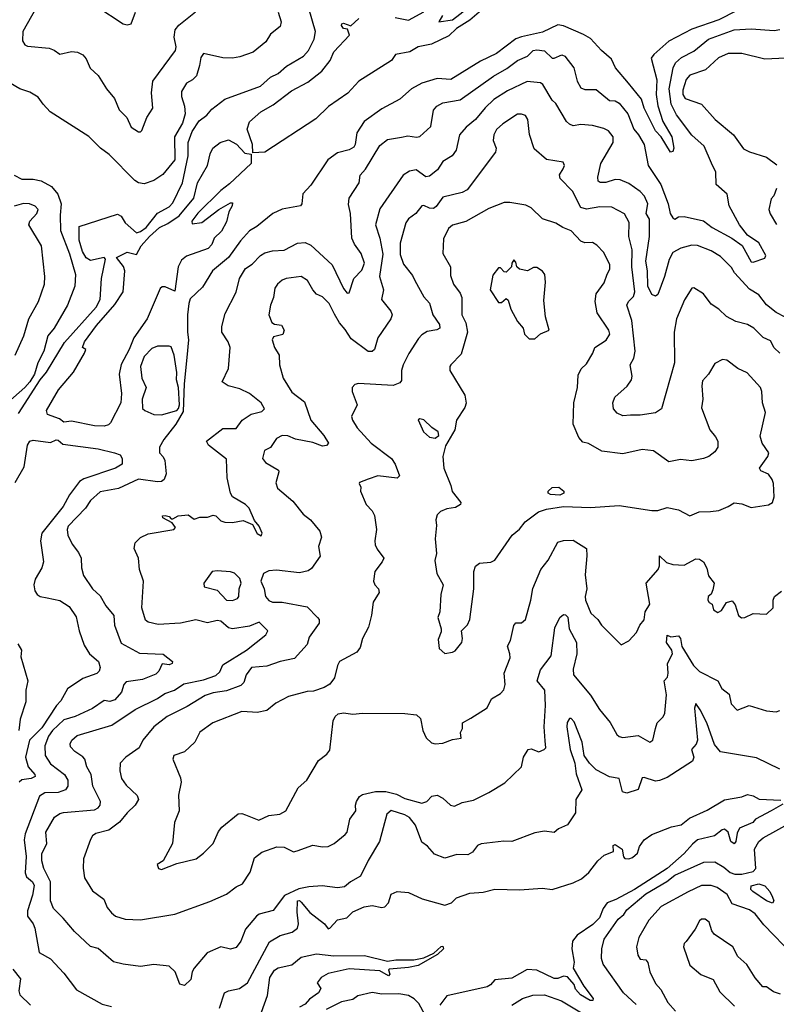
# Model space of a CAD drawing. Extents: x 1552033 to 1694788, y 811965 to 917215.
# Tile 159 of 256: x 1614434 to 1618386, y 859486 to 864626. Entities that reach past the tile are written whole.
import ezdxf

# ---------------------------------------------------------------- set-up
doc = ezdxf.new("R2010")
doc.units = 0

msp = doc.modelspace()

# ---------------------------------------------------------------- linework, layer by layer
at = {"layer": '0CON20XD'}
for points in [[(1616883.4, 864706.6), (1616785, 864622.9), (1616715, 864579.6), (1616675, 864542.5), (1616585, 864498), (1616516, 864485), (1616471.2, 864458.8), (1616397.8, 864445), (1616376.2, 864413.8), (1616205, 864305.4), (1616147.8, 864242.2), (1616046.5, 864173.5), (1615980.7, 864109.3), (1615715, 863934.7), (1615651.3, 863931.3)], [(1616642, 864648), (1616622.5, 864615), (1616695, 864625.6), (1616840.3, 864739.7)], [(1615784.5, 864665), (1615799.4, 864615), (1615795, 864591.2), (1615745, 864550), (1615719.8, 864510.2), (1615654.1, 864455.9), (1615585, 864431.8), (1615545.6, 864425.6), (1615495, 864427.8), (1615395, 864449.2), (1615380.5, 864429.5), (1615373.7, 864386.3), (1615357.3, 864332.7), (1615337.3, 864312.7), (1615306, 864295), (1615278.9, 864251.1), (1615279.2, 864225), (1615296, 864175), (1615298, 864135), (1615285, 864086.5), (1615242.6, 864015), (1615244, 863895), (1615182.8, 863817.2), (1615135, 863787.3), (1615085, 863769.2), (1615055, 863773.5), (1615035, 863786.9), (1614901.9, 863921.9), (1614856.8, 863955), (1614795.7, 864015.7), (1614594, 864145), (1614556.4, 864185), (1614531.8, 864221.8), (1614487.6, 864247.6), (1614435, 864264.6), (1614355, 864312.7)], [(1614429.1, 862570.9), (1614542.1, 862745), (1614575, 862785.2), (1614669.2, 862940.8), (1614834, 863125), (1614854.7, 863165.3), (1614861.5, 863275), (1614881.8, 863375), (1614875, 863385.2), (1614805, 863368.7), (1614782.2, 863382.2), (1614762.2, 863415), (1614744.3, 863475), (1614745, 863546.2), (1614945, 863610), (1614965, 863599.6), (1614985.5, 863565), (1615043.7, 863513.7), (1615065, 863519.6), (1615095, 863540.8), (1615153.7, 863616.3), (1615215, 863649.6), (1615235, 863670.8), (1615285.2, 863774.8), (1615313.8, 863915), (1615314, 863985), (1615335, 864042.3), (1615371.1, 864098.9), (1615411.7, 864128.3), (1615438.3, 864158.3), (1615505, 864210.9), (1615691.3, 864278.7), (1615745, 864326), (1615785, 864345.4), (1615827.1, 864382.9), (1615916.4, 864435), (1615942.9, 864465), (1615973.1, 864525), (1615980, 864565), (1615943.7, 864683.7)], [(1614519.5, 864685), (1614451.1, 864565), (1614448.8, 864515), (1614461.2, 864495), (1614475, 864487.5), (1614587.9, 864477.9), (1614615, 864467.5), (1614645, 864445.7), (1614705, 864459.5), (1614736.7, 864456.7), (1614765, 864443.3), (1614782.4, 864422.4), (1614803, 864373), (1614844, 864335), (1614887.5, 864265), (1614930, 864215), (1614954, 864155), (1614993.8, 864115), (1615016.7, 864065), (1615055, 864040), (1615065, 864040), (1615072.3, 864047.7), (1615099.2, 864115), (1615129.2, 864165), (1615123.5, 864245), (1615129.5, 864305), (1615247.8, 864465), (1615251.8, 864485), (1615240.8, 864535), (1615247.1, 864572.9), (1615265, 864598.1), (1615353.1, 864666.9)], [(1618177.2, 864672.8), (1618085, 864624.8), (1617945, 864577.1), (1617825, 864513.8), (1617746.4, 864445), (1617732.1, 864425), (1617762.1, 864312.1), (1617759, 864235), (1617767, 864177), (1617794, 864094), (1617840.6, 864015), (1617850.4, 863955), (1617845, 863938), (1617833.5, 863935), (1617785.2, 864015.2), (1617755, 864046.5), (1617695.3, 864165), (1617682, 864212), (1617614.5, 864295), (1617546.7, 864375), (1617525, 864420), (1617472.7, 864465), (1617415, 864527.1), (1617378.9, 864548.9), (1617275, 864594), (1617245, 864599.2), (1617165, 864560.6), (1617055, 864537.4), (1617025, 864525.7), (1616925, 864449), (1616840.5, 864409.5), (1616686.7, 864313.3), (1616615, 864318.3), (1616535, 864294.1), (1616480.2, 864265), (1616419.2, 864210.8), (1616325, 864160.4), (1616234.2, 864095), (1616196, 864035), (1616187.1, 863975), (1616179.5, 863960.5), (1616155, 863946.1), (1616095, 863930.9), (1616044.5, 863895), (1615955, 863761.4), (1615913, 863717), (1615907.5, 863665), (1615901.2, 863655), (1615805, 863636.7), (1615756.4, 863613.6), (1615673, 863547), (1615635, 863524.5), (1615587.7, 863472.3), (1615525.4, 863385), (1615441.5, 863315), (1615390, 863230), (1615325, 863168.1), (1615317.1, 863145), (1615311.3, 863085), (1615310.2, 862995), (1615316.1, 862955), (1615306.9, 862863.1), (1615293.5, 862725), (1615288.8, 862581.2), (1615250.6, 862515), (1615186.9, 862435), (1615163.8, 862395), (1615164, 862365), (1615183.8, 862343.8), (1615191.8, 862325), (1615199.2, 862255), (1615189.2, 862225), (1615175, 862215.6), (1615155, 862214), (1615055, 862227.8), (1614951.1, 862178.9), (1614855, 862161.8), (1614803.5, 862115), (1614778.5, 862075), (1614688, 861982), (1614683.3, 861965), (1614686.7, 861935), (1614707.9, 861887.9), (1614741.4, 861845), (1614755.5, 861815), (1614757.5, 861765), (1614767.1, 861725), (1614815, 861654.5), (1614855, 861618.1), (1614885, 861566), (1614925.3, 861515), (1614929.2, 861465), (1614965, 861371.8), (1615059.5, 861319.5), (1615183.9, 861313.9), (1615232.9, 861275), (1615230, 861265), (1615215, 861258.5), (1615177.7, 861262.3), (1615161.6, 861225), (1615145, 861209), (1615075, 861180.5), (1614990.7, 861169.3), (1614978.2, 861155), (1614966.9, 861115), (1614930.5, 861075), (1614905, 861066.8), (1614875, 861072.1), (1614815, 861029.8), (1614725, 860988.9), (1614665, 860971.3), (1614605, 860915.3), (1614584.8, 860885), (1614565.2, 860835), (1614567.4, 860785), (1614595, 860740.7), (1614668.1, 860685), (1614685.3, 860655.3), (1614685.3, 860624.7), (1614674.2, 860605), (1614635, 860591.8), (1614565, 860588.8), (1614538.4, 860571.6), (1614463.9, 860375), (1614458.2, 860345), (1614467.5, 860257.5), (1614462.6, 860172.6), (1614470.2, 860150.2), (1614501.9, 860125), (1614509.6, 860105), (1614501.3, 860055), (1614475, 859973.8), (1614475.3, 859945), (1614505.6, 859905), (1614513.6, 859883.6), (1614536.4, 859756.4), (1614595, 859723.1), (1614665, 859648.8), (1614730.4, 859560.4), (1614865.6, 859485.6), (1614914.5, 859474.5)], [(1614838, 864695), (1614975, 864603.8), (1614995, 864598.8), (1615016.7, 864605), (1615040, 864665)], [(1616395, 864637.8), (1616465, 864623.1), (1616545, 864666.5)], [(1615651.3, 863931.3), (1615651, 863975), (1615621.8, 864055), (1615635, 864092.5), (1615694, 864145), (1615758.2, 864181.8), (1615854.7, 864255.3), (1615939.8, 864300.2), (1616011.9, 864358.1), (1616056.7, 864413.3), (1616075, 864458.9), (1616157.5, 864545), (1616146.2, 864576.2), (1616125, 864580.6), (1616115.8, 864595), (1616117.5, 864605), (1616125, 864607.5), (1616163.6, 864593.6), (1616205, 864632.5)], [(1618403.9, 860713.9), (1618283.1, 860773.1), (1618093.5, 860803.5), (1618062.6, 860842.6), (1618023.7, 860955), (1617987.3, 861022.7), (1617965, 861056), (1617957.9, 861032.1), (1617974, 860865), (1617967, 860843), (1617942.5, 860815), (1617955.3, 860775), (1617947.5, 860755), (1617815, 860670.5), (1617775, 860653.6), (1617755, 860651.2), (1617695, 860670), (1617685, 860667.1), (1617663.5, 860606.5), (1617605, 860587.5), (1617582.5, 860595), (1617564.4, 860665), (1617515, 860674), (1617445, 860709.2), (1617409.4, 860745), (1617381.8, 860785), (1617371.4, 860855), (1617329.5, 860959.5), (1617315, 860978.2), (1617305, 860977.5), (1617292.7, 860957.3), (1617291.7, 860935), (1617309.8, 860815), (1617333.1, 860745), (1617340.6, 860689.4), (1617370.4, 860605), (1617338.3, 860555), (1617336.9, 860485), (1617295, 860422.7), (1617247.9, 860402.1), (1617225, 860381.9), (1617175, 860388.9), (1617125, 860381.5), (1617005, 860335.4), (1616963, 860337), (1616845, 860323.3), (1616825, 860313.8), (1616800, 860280), (1616775, 860265.6), (1616717.9, 860267.9), (1616655, 860248.5), (1616599.9, 860269.9), (1616565, 860310.8), (1616535, 860331.2), (1616501.6, 860421.6), (1616470.1, 860460.1), (1616446, 860475), (1616375, 860496.7), (1616351.4, 860478.6), (1616314, 860336), (1616255, 860235.7), (1616215, 860154.3), (1616162, 860125), (1616130.4, 860099.6), (1616095, 860093.6), (1616014.8, 860104.8), (1615945, 860098.7), (1615891.4, 860088.6), (1615816.9, 860053.1), (1615758.1, 859975), (1615685, 859956.7), (1615670.9, 859945), (1615613, 859877), (1615590, 859815), (1615565, 859782.9), (1615535, 859773.1), (1615484.6, 859785.4), (1615414.2, 859755), (1615345.4, 859675), (1615334.5, 859655), (1615328.6, 859615), (1615295, 859584), (1615270.9, 859590.9), (1615246.5, 859655), (1615215, 859684.5), (1615135, 859693.5), (1615065, 859682.9), (1614975.5, 859695.5), (1614925, 859707.8), (1614845, 859776.2), (1614805, 859786.7), (1614720, 859865), (1614662.2, 859935), (1614611.5, 859985), (1614595.5, 860025), (1614595.8, 860125), (1614561.4, 860195), (1614549.3, 860235), (1614549.5, 860270.5), (1614576.6, 860325), (1614571.3, 860385), (1614616.6, 860463.4), (1614645, 860482), (1614663.4, 860486.6), (1614825, 860501.2), (1614845, 860511.2), (1614854.2, 860525.8), (1614855.8, 860545), (1614816.8, 860625), (1614808.5, 860685), (1614784.8, 860724.8), (1614774.6, 860765), (1614765, 860777.9), (1614722.2, 860805), (1614699.8, 860829.8), (1614698.2, 860845), (1614706.7, 860865), (1614735, 860888.8), (1614915, 860943.3), (1615037.1, 861025), (1615155, 861081.6), (1615192.4, 861107.6), (1615243.1, 861125), (1615291.5, 861158.5), (1615395, 861180), (1615458, 861202), (1615479.3, 861220.7), (1615495, 861257.5), (1615618.7, 861335), (1615720, 861415), (1615730, 861435), (1615685, 861481.4), (1615635, 861460.4), (1615545, 861445.5), (1615525, 861450.9), (1615485.6, 861485), (1615465, 861489.3), (1615415, 861476.9), (1615355, 861492.6), (1615275, 861476.2), (1615157.7, 861467.7), (1615105, 861480), (1615091.6, 861491.6), (1615072.9, 861555), (1615081.8, 861695), (1615059.6, 861755), (1615054.4, 861815), (1615032.2, 861865), (1615038.1, 861895), (1615065, 861923.3), (1615105, 861942.2), (1615240, 861965), (1615247.5, 861975), (1615230, 862000), (1615182.5, 862025), (1615180, 862035), (1615195, 862038), (1615215, 862032.5), (1615225, 862020), (1615235, 862020), (1615262.5, 862035), (1615315, 862041.5), (1615345, 862018), (1615375, 862028.5), (1615415, 862028.2), (1615445, 862039.3), (1615458.5, 862035), (1615485, 862009.5), (1615505, 862002.5), (1615545, 862000.3), (1615602.1, 862012.1), (1615649.7, 861989.7), (1615675, 861944.2), (1615695, 861932), (1615700, 861945), (1615685, 861982.5), (1615661.4, 862011.4), (1615633.3, 862075), (1615613.3, 862095), (1615546.5, 862135), (1615535, 862154.2), (1615518.5, 862235), (1615515, 862331.2), (1615420, 862405), (1615410.8, 862425), (1615495, 862491.9), (1615565, 862492.2), (1615595.6, 862535), (1615643.8, 862566.2), (1615699.3, 862580.7), (1615712.5, 862595), (1615695.7, 862625), (1615634.2, 862675), (1615585, 862698.5), (1615523.3, 862715), (1615491.2, 862735), (1615525.6, 862805.6), (1615534.3, 862915), (1615523.1, 862945), (1615490.6, 862995), (1615489.4, 863025), (1615508.1, 863091.9), (1615565.7, 863204.3), (1615582, 863275), (1615613.2, 863326.8), (1615649.4, 863350.6), (1615692.2, 863395), (1615715, 863409.6), (1615755, 863419.6), (1615815, 863423.2), (1615885, 863458.8), (1615925, 863463.1), (1615955, 863448.2), (1616067.1, 863347.1), (1616125, 863221.9), (1616145, 863197.5), (1616155, 863200), (1616178.8, 863275), (1616222.1, 863317.9), (1616234.8, 863355), (1616217, 863405), (1616182.5, 863455), (1616169.8, 863485), (1616162.9, 863615), (1616151.4, 863661.4), (1616155.9, 863695), (1616208.1, 863775), (1616212.9, 863815), (1616239.6, 863845), (1616315, 863968.6), (1616355, 864000.5), (1616427.6, 864012.4), (1616460.9, 864019.1), (1616507.1, 864012.9), (1616523.8, 864016.2), (1616581.4, 864068.6), (1616595.5, 864154.5), (1616612.5, 864175), (1616645, 864191.5), (1616735, 864208.2), (1616908, 864332), (1616977.9, 864372.1), (1617035, 864413.8), (1617085.6, 864435), (1617115.2, 864464.8), (1617135, 864469.5), (1617175, 864463.1), (1617215, 864425.6), (1617225, 864424.4), (1617265, 864441.9), (1617280.8, 864435), (1617328.7, 864375), (1617346.5, 864305), (1617365, 864271.1), (1617385, 864261.5), (1617445, 864261.6), (1617515, 864203.5), (1617545, 864201.9), (1617565, 864190.4), (1617610.3, 864135), (1617642.1, 864055), (1617665.9, 864025), (1617695.3, 863975), (1617715.9, 863865), (1617782.5, 863765), (1617821.3, 863665), (1617830.7, 863615), (1617845, 863592.5), (1617855, 863584.3), (1617875, 863596.7), (1617905, 863599.1), (1618005, 863575.3), (1618051.1, 863541.1), (1618153.8, 863485), (1618206.7, 863446.7), (1618255, 863361.8), (1618265, 863360), (1618325, 863381.4), (1618330.6, 863395), (1618295, 863460.7), (1618235, 863500.9), (1618193.6, 863555), (1618140, 863655), (1618128.6, 863715), (1618071.1, 863765), (1618069.2, 863829.2), (1618047.2, 863877.2), (1618008.2, 863965), (1617945, 864023.5), (1617865, 864128.8), (1617836.4, 864185), (1617826.3, 864265), (1617846.3, 864375), (1617859.3, 864400.7), (1617891.2, 864428.8), (1617955, 864461.1), (1618030.9, 864525), (1618165, 864572.4), (1618255, 864578.1), (1618375, 864569.6), (1618404.3, 864575.7)], [(1618435, 864424.6), (1618325, 864420.4), (1618205, 864448.9), (1618135, 864448.9), (1618083.8, 864426.2), (1618015.6, 864364.4), (1617933.8, 864336.2), (1617915, 864314.5), (1617898.2, 864258.2)], [(1618432.3, 863072.3), (1618385, 863097.6), (1618335, 863136.9), (1618295, 863190.3), (1618245, 863220), (1618167.5, 863305), (1618152.4, 863332.4), (1618095, 863390.5), (1618045, 863420), (1617975, 863447.7), (1617945, 863448.1), (1617886.9, 863433.1), (1617845, 863410), (1617825.9, 863374.1), (1617802.1, 863285), (1617767.9, 863192.1), (1617755, 863182.5), (1617735, 863190.6), (1617714.8, 863235), (1617713.4, 863315), (1617704.8, 863365), (1617723.4, 863495), (1617724.1, 863584.1), (1617706.2, 863615), (1617714.2, 863665), (1617696.8, 863705), (1617675, 863729.6), (1617615, 863770.5), (1617570.7, 863790.7), (1617545, 863792.4), (1617495, 863776.3), (1617466.7, 863776.7), (1617455, 863782.9), (1617454.1, 863804.1), (1617469.2, 863875), (1617533.3, 863985), (1617534.5, 864015), (1617509.4, 864045), (1617485, 864057.9), (1617425, 864072.9), (1617365, 864078.5), (1617325, 864072.1), (1617305, 864080.9), (1617290, 864095), (1617235, 864189.2), (1617215, 864205.7), (1617167.1, 864287.1), (1617155, 864296.2), (1617085, 864302.7), (1616981.1, 864255), (1616910.3, 864209.7), (1616865, 864166.2), (1616815, 864104.5), (1616765.6, 864065), (1616730.8, 864025), (1616714.4, 863945.6), (1616693.1, 863915), (1616644.4, 863885), (1616617.1, 863842.9), (1616575, 863809.1), (1616555, 863805.5), (1616505, 863842.9), (1616470, 863835), (1616437.5, 863815), (1616315, 863638.8), (1616292.9, 863555), (1616314.6, 863485), (1616331.5, 863401.5), (1616313.9, 863285), (1616335.2, 863215), (1616324.8, 863165), (1616372.2, 863105), (1616380, 863085), (1616372.3, 863065), (1616304.4, 862965), (1616287.8, 862905), (1616275, 862894.3), (1616255, 862893.1), (1616165, 862959.1), (1616135, 863008.5), (1616104, 863044), (1616079.1, 863089.1), (1616051.2, 863145), (1616015, 863178.8), (1615985, 863193.8), (1615965, 863215.8), (1615936.9, 863265), (1615905, 863285.8), (1615825.6, 863274.4), (1615805, 863265.6), (1615780, 863245), (1615766.9, 863225), (1615760, 863175), (1615744.5, 863135), (1615735.7, 863085), (1615750.8, 863045), (1615765, 863036.9), (1615801.2, 863031.2), (1615815.2, 863005.2), (1615808.1, 862981.9), (1615759.1, 862970.9), (1615752.5, 862955), (1615765, 862913.8), (1615789.5, 862875), (1615791.8, 862825), (1615810, 862755), (1615855, 862682.2), (1615921.7, 862631.7), (1615955, 862535.7), (1616023.1, 862455), (1616047.1, 862415), (1616037.1, 862402.9), (1616015, 862398.8), (1615965, 862419.5), (1615875, 862436.2), (1615835, 862454), (1615804.5, 862454.5), (1615775, 862440), (1615745, 862392.9), (1615713.3, 862376.7), (1615702.5, 862335), (1615717.7, 862315), (1615785.6, 862275), (1615788.6, 862265), (1615772.2, 862207.8), (1615780.6, 862180.6), (1615861.7, 862111.7), (1615914.4, 862045), (1615952.5, 862015), (1616001.1, 861955), (1616010.9, 861925), (1615995.7, 861875), (1616003.3, 861825), (1615959.1, 861760.9), (1615941.2, 861748.8), (1615895, 861738.5), (1615775, 861751.9), (1615735, 861748.9), (1615708.6, 861735), (1615693.6, 861695), (1615710.9, 861655), (1615718.9, 861615), (1615735, 861593.1), (1615755, 861584.7), (1615805, 861584.3), (1615935, 861561.1), (1615990.6, 861505), (1615997.8, 861495), (1615998.9, 861475), (1615946.8, 861403.2), (1615935, 861364.4), (1615869.8, 861290.2), (1615795, 861275.8), (1615725, 861250.2), (1615645.4, 861244.6), (1615617.1, 861205), (1615605.5, 861165), (1615590.1, 861149.9), (1615515, 861122.4), (1615445, 861111.8), (1615402.9, 861097.1), (1615309, 861041), (1615205, 860988.8), (1615135, 860933.6), (1615077.1, 860865), (1615058.6, 860825), (1614988.9, 860775), (1614958.6, 860745), (1614956.7, 860705), (1614966.9, 860665), (1614990.5, 860630.5), (1615047.8, 860575), (1615054.5, 860555), (1615037.8, 860525), (1614995, 860485.6), (1614955, 860435.7), (1614900.8, 860395), (1614832.3, 860377.7), (1614815.5, 860365), (1614804.2, 860345.8), (1614768.3, 860245), (1614765.8, 860195.8), (1614772.9, 860145), (1614815, 860078.6), (1614873.6, 860033.6), (1614890.7, 859990.7), (1614913.5, 859963.5), (1614935, 859946.2), (1614985, 859929.4), (1615065, 859925.9), (1615243.9, 859956.1), (1615427.4, 860022.6), (1615515, 860060.3), (1615565, 860098.6), (1615598.8, 860115), (1615637.5, 860175), (1615660.6, 860249.4), (1615699.9, 860280.1), (1615777, 860307), (1615815.9, 860305.9), (1615865, 860282.2), (1615883.9, 860286.1), (1615965, 860316.6), (1616015, 860307.5), (1616045, 860308.6), (1616076, 860325), (1616135, 860371.4), (1616145.5, 860385), (1616158.1, 860451.9), (1616190, 860495), (1616187.5, 860525), (1616193.1, 860545), (1616209.7, 860570.3), (1616225, 860581.5), (1616292.7, 860597.3), (1616346.2, 860596.2), (1616401.9, 860581.9), (1616445, 860560), (1616535, 860536), (1616561.2, 860545), (1616587.5, 860572.5), (1616615, 860576.9), (1616645, 860561.4), (1616685, 860524.4), (1616705, 860519.5), (1616745, 860540), (1616805, 860551.4), (1616885, 860591.1), (1616968.1, 860641.9), (1617054.2, 860725), (1617066, 860775), (1617090, 860815), (1617105, 860820), (1617145, 860804.3), (1617173.8, 860815), (1617181.4, 860825), (1617178.2, 860861.8), (1617173.6, 860933.6), (1617181.1, 861045), (1617176.1, 861125), (1617136.2, 861175), (1617155, 861232.5), (1617209.6, 861305), (1617228.9, 861451.1), (1617255.4, 861505), (1617275, 861520.3), (1617285, 861519.7), (1617296.5, 861506.5), (1617304.2, 861445), (1617341.8, 861375), (1617343.7, 861315), (1617324.8, 861235.2), (1617327.3, 861205), (1617415, 861099.4), (1617462.2, 861025), (1617517.6, 860957.6), (1617552.2, 860895), (1617565, 860883.6), (1617585, 860878.5), (1617665, 860888.9), (1617725, 860854.3), (1617740.8, 860865), (1617755.5, 860925), (1617764.4, 860955), (1617795, 860986), (1617804.4, 861005), (1617812.1, 861102.1), (1617800, 861175), (1617817.1, 861192.9), (1617821.1, 861215), (1617816.9, 861265), (1617843.3, 861315), (1617840, 861335), (1617812.2, 861375), (1617815, 861412.5), (1617835, 861403.3), (1617875, 861408.8), (1617885.6, 861395), (1617893.1, 861353.1), (1617953.6, 861253.6), (1617985, 861223.3), (1618080, 861175), (1618102, 861135), (1618139.4, 861105), (1618149.2, 861055), (1618181.7, 861021.7), (1618243.6, 861046.4), (1618335, 861017.7), (1618385, 861011.8), (1618405, 861018.6)], [(1617898.2, 864258.2), (1617898.1, 864235), (1617909.2, 864215), (1617995, 864184.5), (1618066.7, 864105), (1618161.5, 864025), (1618215, 863952.2), (1618245, 863936.5), (1618335, 863907.5), (1618388.7, 863868.7)], [(1618405, 862885.8), (1618375, 862912.9), (1618355, 862948.8), (1618317.2, 862967.2), (1618269.2, 863015), (1618235, 863035.5), (1618175, 863050), (1618125, 863077.3), (1618085, 863114.4), (1618045, 863140.8), (1618006, 863195), (1617955, 863226.2), (1617945, 863223.8), (1617906.7, 863163.3), (1617864.5, 863065), (1617851.8, 862995), (1617854, 862835), (1617785.6, 862595), (1617755, 862572.8), (1617675, 862560.9), (1617625, 862561.5), (1617585, 862558.1), (1617555, 862572.2), (1617535.6, 862595), (1617532.2, 862625), (1617543.1, 862655), (1617606.8, 862713.2), (1617629.1, 862745), (1617632.7, 862765), (1617622.2, 862825), (1617641.7, 862858.3), (1617649.2, 862895), (1617631.4, 863055), (1617605.4, 863135), (1617613.6, 863155), (1617639.5, 863180.5), (1617646.1, 863205), (1617632, 863335), (1617633.1, 863425), (1617615.5, 863495), (1617617.5, 863567.5), (1617592.7, 863612.7), (1617526.5, 863646.5), (1617465, 863649.6), (1617395, 863636.1), (1617365, 863645.6), (1617320.8, 863730.8), (1617256.4, 863796.4), (1617253.8, 863816.2), (1617272.2, 863847.8), (1617279.2, 863865), (1617273, 863883), (1617186.4, 863896.4), (1617122, 863952), (1617096.7, 864026.7), (1617088.9, 864105), (1617075.3, 864125.3), (1617055, 864133.2), (1617035, 864132.3), (1616957.3, 864082.7), (1616925, 864053.1), (1616910, 864025), (1616907.5, 863995), (1616923.1, 863955), (1616920, 863935), (1616772.1, 863737.9), (1616745, 863723.1), (1616645, 863699.7), (1616609.2, 863650.8), (1616595, 863640.9), (1616575, 863642.9), (1616545, 863656.7), (1616535, 863654.3), (1616503.3, 863615), (1616465, 863586.1), (1616450.3, 863565), (1616421.3, 863458.7), (1616420.9, 863400.9), (1616439.5, 863349.5), (1616485, 863291.1), (1616498.2, 863265), (1616545, 863178.8), (1616575, 863146.7), (1616591.5, 863085), (1616626.8, 863035), (1616627.8, 863015), (1616613.5, 863006.5), (1616562.2, 862997.8), (1616535, 862981.4), (1616517.7, 862962.3), (1616466.6, 862883.4), (1616437.7, 862825), (1616428.4, 862795), (1616428.3, 862741.7), (1616419.7, 862730.3), (1616384.5, 862715.5), (1616203, 862727), (1616185, 862721.2), (1616171.2, 862705), (1616171.4, 862685), (1616197.1, 862615), (1616167.5, 862555), (1616172, 862535), (1616197.1, 862495), (1616269.4, 862415), (1616376.7, 862335), (1616395, 862306), (1616418.8, 862245), (1616405, 862232.9), (1616305, 862244.6), (1616255, 862227.5), (1616209.3, 862210.7), (1616206.7, 862205), (1616216.7, 862185), (1616214, 862165), (1616243.8, 862095), (1616275, 862062.5), (1616288.1, 862038.1), (1616298.2, 861965), (1616288.5, 861905), (1616290.9, 861885), (1616301.2, 861861.2), (1616335.6, 861815), (1616328.1, 861795), (1616289.4, 861745), (1616281.4, 861695), (1616289.2, 861675), (1616307.5, 861655), (1616312.5, 861635), (1616280.8, 861585), (1616272.1, 861517.9), (1616255.6, 861455), (1616224, 861395), (1616211.7, 861348.3), (1616195.8, 861324.2), (1616104.3, 861275.7), (1616093.6, 861255), (1616079.2, 861190.8), (1616055, 861157.5), (1616025, 861140), (1615968.8, 861121.2), (1615935, 861117.8), (1615838.3, 861091.7), (1615771.4, 861058.6), (1615725, 861019.2), (1615675, 861008.9), (1615650.2, 861010.2), (1615595, 861014.5), (1615442.9, 860955), (1615374.5, 860905.5), (1615350, 860855), (1615295, 860802.9), (1615240, 860785), (1615234.3, 860765), (1615275, 860667.5), (1615278.6, 860645), (1615263.4, 860576.6), (1615267.8, 860495), (1615243.1, 860435), (1615232.9, 860325), (1615184, 860235), (1615153.3, 860215), (1615160, 860195), (1615175, 860190), (1615255, 860220), (1615356.7, 860245), (1615395, 860274), (1615444.5, 860325.5), (1615472.9, 860387.1), (1615490.4, 860409.6), (1615575, 860480), (1615595, 860481.5), (1615614.6, 860474.6), (1615683.6, 860446.4), (1615735, 860470.6), (1615792.2, 860477.8), (1615824.4, 860495.6), (1615888.6, 860615), (1615934.5, 860655.5), (1615995, 860758.6), (1616038.7, 860791.3), (1616055, 860813.1), (1616071.8, 860965), (1616081.5, 860988.5), (1616097.7, 861002.3), (1616125, 861007.8), (1616175, 861000.2), (1616225, 861005.6), (1616445, 861004.2), (1616506.3, 860996.3), (1616527.4, 860977.4), (1616540.6, 860915), (1616557.4, 860877.4), (1616585, 860850.8), (1616605, 860845.8), (1616645, 860848.6), (1616695, 860868), (1616740, 860875), (1616736.7, 860905), (1616746.7, 860925), (1616746.7, 860955), (1616790.1, 860979.9), (1616875, 861033.8), (1616899.1, 861080.9), (1616945, 861108.6), (1616963, 861127), (1616969.6, 861155), (1616964.4, 861215), (1616995.2, 861295), (1616994.7, 861315), (1616981.2, 861355), (1616997.5, 861385), (1617015, 861463.3), (1617025, 861476.7), (1617055, 861476.7), (1617075.6, 861494.4), (1617104.3, 861595), (1617113.9, 861656.1), (1617156.2, 861755), (1617195, 861804.2), (1617245, 861897.8), (1617275, 861907.7), (1617325, 861908.2), (1617394, 861865), (1617396.8, 861826.8), (1617387, 861727), (1617396.9, 861655), (1617387.1, 861615), (1617388.9, 861595), (1617417.7, 861527.7), (1617452.9, 861495), (1617472.5, 861465), (1617575, 861362.5), (1617615, 861383.3), (1617655, 861426.2), (1617672.5, 861465), (1617695, 861492.9), (1617701.2, 861535), (1617725.3, 861575), (1617705.6, 861685), (1617769.2, 861755), (1617775.5, 861775.5), (1617775, 861826.2), (1617811.9, 861791.9), (1617845, 861780.9), (1617905, 861778.1), (1617965, 861810.6), (1617985, 861809.2), (1618005, 861796), (1618022.8, 861762.8), (1618032.4, 861722.4), (1618061.4, 861685), (1618055, 861650), (1618045, 861627.5), (1618030, 861615), (1618028.8, 861595), (1618035, 861583.3), (1618050, 861575), (1618057.5, 861545), (1618080.7, 861530.7), (1618098.8, 861541.2), (1618125.9, 861584.1), (1618155, 861591.2), (1618171.7, 861571.7), (1618188.9, 861515), (1618203.3, 861503.3), (1618221.2, 861505), (1618265, 861525.6), (1618335, 861522.9), (1618370, 861555), (1618368.8, 861595), (1618375.5, 861615), (1618412.3, 861642.3)], [(1614875, 862504.2), (1614825, 862505.9), (1614705, 862530.3), (1614665, 862525.1), (1614642.5, 862542.5), (1614580.4, 862565), (1614574.5, 862585), (1614637.1, 862692.9), (1614715, 862786.2), (1614773.3, 862885), (1614780, 862905), (1614762.5, 862915), (1614773.8, 862945), (1614835, 863030), (1614931.5, 863138.5), (1614974.7, 863205), (1614984.2, 863315), (1614976.7, 863336.7), (1614940.8, 863385), (1614995, 863412.4), (1615045, 863400.5), (1615068.5, 863445), (1615112, 863495), (1615165, 863541.2), (1615207.8, 863562.2), (1615267.1, 863602.9), (1615344.4, 863695), (1615363.3, 863775), (1615414.8, 863865), (1615428.6, 863925), (1615442.3, 863955), (1615480.9, 863985), (1615525, 863999), (1615566.3, 863976.3), (1615609.6, 863929.6), (1615644, 863924), (1615643.9, 863875), (1615530.4, 863769.6), (1615484.4, 863735), (1615365, 863615.5), (1615333.9, 863573.9), (1615335, 863560), (1615385, 863567.5), (1615474.3, 863635.7), (1615535, 863670), (1615545, 863670), (1615543.3, 863655), (1615526.3, 863623.7), (1615515, 863570), (1615488.3, 863521.7), (1615449.8, 863485), (1615437.6, 863452.4), (1615419.1, 863430.9), (1615305, 863392.3), (1615279.7, 863370.3), (1615261.8, 863335), (1615245, 863208.8), (1615195, 863232), (1615179.2, 863230.8), (1615168.1, 863221.9), (1615100, 863065), (1615031.1, 862965), (1615007, 862905), (1614964.8, 862825.2), (1614954.8, 862775), (1614965.4, 862675), (1614962.8, 862625), (1614909.2, 862520.8), (1614899.1, 862510.9), (1614875, 862504.2)], [(1614405, 863814.5), (1614445, 863792.9), (1614505, 863793.9), (1614546.5, 863785), (1614600.3, 863755), (1614633.1, 863715), (1614651.2, 863665), (1614645.3, 863605), (1614648, 863525), (1614693.8, 863403.8), (1614726.5, 863295), (1614722.1, 863235), (1614683.8, 863135), (1614614.4, 863015.6), (1614582, 862975), (1614560, 862895), (1614528.4, 862835), (1614511.5, 862775), (1614488, 862735), (1614460.9, 862705), (1614372.4, 862627.6)], [(1618386.7, 863745), (1618373.6, 863706.4), (1618359.2, 863690.8), (1618346.7, 863635), (1618352.8, 863612.8), (1618386.4, 863556.4)], [(1616655, 861317.5), (1616695, 861323.3), (1616709.5, 861330.5), (1616743.3, 861375), (1616746.7, 861395), (1616741.2, 861435), (1616773.1, 861466.9), (1616784.5, 861495), (1616805.7, 861654.3), (1616806.2, 861745), (1616815, 861772.5), (1616835, 861788), (1616895, 861793.3), (1616916.2, 861803.8), (1617006, 861935), (1617045, 861966), (1617075, 862004), (1617143.1, 862056.9), (1617185, 862070.4), (1617275, 862084.6), (1617415, 862078.6), (1617565, 862088.9), (1617735, 862063.5), (1617766.4, 862063.6), (1617815, 862078.6), (1617875, 862067.3), (1617935, 862036.4), (1617982.8, 862057.2), (1618041.9, 862058.1), (1618085, 862064.2), (1618135, 862084), (1618165, 862103.8), (1618205, 862099.2), (1618255, 862080), (1618345, 862093.3), (1618366.2, 862105), (1618374.4, 862135), (1618370.9, 862205), (1618364.4, 862225), (1618345, 862252.9), (1618305, 862270), (1618298, 862285), (1618341.9, 862345), (1618347.1, 862365), (1618312, 862415), (1618302.3, 862452.3), (1618328.8, 862575), (1618313.8, 862625), (1618310.8, 862685), (1618304, 862705), (1618232.9, 862782.9), (1618185, 862805.8), (1618127.9, 862847.9), (1618105, 862852), (1618065, 862831.2), (1618030.8, 862775), (1617999.8, 862740.2), (1617996.2, 862715), (1618002.5, 862645), (1617995, 862600), (1618038.6, 862485), (1618068.8, 862448.8), (1618079.5, 862425), (1618080, 862395), (1618065, 862369.2), (1618034, 862346), (1618005, 862334.6), (1617945, 862323.5), (1617885, 862330.5), (1617825, 862317.5), (1617744.5, 862374.5), (1617685, 862381.5), (1617585, 862358.9), (1617475, 862372.7), (1617405, 862413.1), (1617375, 862420), (1617355, 862444), (1617325.6, 862515), (1617328.5, 862625), (1617347.5, 862705), (1617350.2, 862769.8), (1617366.6, 862803.4), (1617395, 862830), (1617427.3, 862885), (1617437.5, 862915), (1617497.8, 862952.2), (1617516.9, 862985), (1617511.9, 863005), (1617449.6, 863095), (1617439.5, 863155), (1617445.8, 863195), (1617487.1, 863252.9), (1617503, 863297), (1617517, 863323), (1617515.8, 863345.8), (1617485, 863411.2), (1617448.3, 863448.3), (1617425, 863462.5), (1617385, 863461.8), (1617365, 863470), (1617315, 863523.8), (1617271.1, 863541.1), (1617235, 863563.3), (1617165, 863586.7), (1617105, 863643.1), (1617078, 863658), (1616995, 863672), (1616965, 863671.4), (1616885, 863640.8), (1616765, 863572.7), (1616695, 863553.6), (1616673.3, 863536.7), (1616647.5, 863482.5), (1616644.3, 863405), (1616684.3, 863335), (1616685, 863290), (1616700, 863245), (1616735, 863197.5), (1616743.6, 863175), (1616743.1, 863085), (1616764.2, 863044.2), (1616773.8, 862995), (1616756.4, 862933.6), (1616740.3, 862879.7), (1616686.7, 862825), (1616680, 862815), (1616680, 862795), (1616758.6, 862665), (1616765.3, 862624.7), (1616758.4, 862601.6), (1616715.8, 862535), (1616706.2, 862485), (1616658, 862402), (1616643.6, 862345), (1616649.6, 862285), (1616685.6, 862195), (1616692.2, 862162.2), (1616738, 862105), (1616736, 862095), (1616711.2, 862078.8), (1616665, 862073.1), (1616631.6, 862058.4), (1616615, 862040.5), (1616608.3, 862015), (1616611.1, 861985), (1616603.5, 861915), (1616611.7, 861838.3), (1616601.9, 861801.9), (1616613.3, 861735), (1616646, 861675), (1616633.1, 861625), (1616628.8, 861535), (1616618.8, 861505), (1616636.2, 861445), (1616635, 861430), (1616619.3, 861390.7), (1616625, 861342.5), (1616655, 861317.5)], [(1614410.9, 862875), (1614455.4, 862975), (1614483.1, 863065), (1614533.6, 863155), (1614563.6, 863245), (1614565.5, 863285), (1614549.1, 863445), (1614482.7, 863555), (1614488.2, 863575), (1614524.5, 863615), (1614530.6, 863635), (1614515, 863652.2), (1614485, 863664.5), (1614455, 863666.4), (1614405, 863652.9)], [(1617125, 862960), (1617155, 862986.7), (1617200, 863005), (1617180, 863075), (1617170.9, 863160.9), (1617180.6, 863255), (1617177.5, 863295), (1617165, 863313.3), (1617135, 863332.5), (1617118.3, 863331.7), (1617085.8, 863314.2), (1617045, 863322.9), (1617030, 863335), (1617025, 863360), (1617015, 863372.5), (1617004, 863355), (1617002, 863335), (1616975, 863307.5), (1616965, 863310), (1616945, 863330), (1616935, 863330), (1616905, 863292.5), (1616891.2, 863215), (1616935, 863150), (1616950.7, 863149.3), (1616975, 863170), (1616985, 863162.5), (1616999.2, 863115), (1617035, 863050), (1617063.3, 863015), (1617070, 862985), (1617095, 862960), (1617125, 862960)], [(1615175, 862562.5), (1615254.5, 862585.5), (1615264.5, 862595.5), (1615269.4, 862615), (1615263.8, 862705), (1615253.7, 862745), (1615255.7, 862785), (1615240.7, 862875), (1615225, 862918.8), (1615215, 862921.4), (1615155, 862921.9), (1615125, 862908.9), (1615085, 862866.9), (1615064.7, 862815), (1615072.9, 862755), (1615094.6, 862705), (1615074.1, 862645), (1615076.7, 862596.7), (1615088.6, 862585), (1615135, 862564.1), (1615175, 862562.5)], [(1616605, 862441.2), (1616622.5, 862455), (1616620, 862475), (1616586.2, 862496.2), (1616545, 862536.7), (1616525, 862542.5), (1616515, 862537.5), (1616543.8, 862475), (1616575, 862446.7), (1616605, 862441.2)], [(1614410.8, 862209.2), (1614457.9, 862292.1), (1614474.5, 862405.5), (1614487.5, 862425), (1614505, 862431.5), (1614595, 862418.3), (1614625, 862431.8), (1614635, 862430.1), (1614660.4, 862410.4), (1614845, 862385.3), (1614930, 862365), (1614958.6, 862355), (1614970, 862335), (1614970, 862305), (1614935.7, 862285), (1614770.2, 862229.8), (1614746.8, 862215), (1614693.8, 862146.2), (1614662.1, 862085), (1614550.2, 861945), (1614542.7, 861905), (1614559.6, 861795), (1614550.5, 861765), (1614514.6, 861705), (1614508.2, 861675), (1614513.8, 861645), (1614525.4, 861625.4), (1614542, 861615), (1614577.3, 861607.3), (1614645, 861593.4), (1614692.1, 861562.1), (1614728.7, 861508.7), (1614744.8, 861434.8), (1614771.1, 861361.1), (1614798.9, 861315), (1614845.7, 861275), (1614854.2, 861244.2), (1614848.9, 861225), (1614837.6, 861212.4), (1614765, 861186.1), (1614685, 861131.9), (1614650, 861070), (1614627.4, 861045), (1614550.5, 860929.5), (1614486.1, 860865), (1614465.3, 860775), (1614479.3, 860725), (1614513.9, 860685), (1614514.6, 860675), (1614495, 860663.8), (1614445, 860657.6), (1614432, 860645)], [(1617255, 862144.4), (1617206.6, 862146.6), (1617194.3, 862155), (1617194.3, 862165), (1617215, 862182.9), (1617250, 862185), (1617276, 862165), (1617275.6, 862154.4), (1617255, 862144.4)], [(1615545, 861593.8), (1615572, 861605), (1615578.5, 861615), (1615580.4, 861655), (1615591.5, 861685), (1615585, 861708), (1615555.6, 861735.6), (1615535, 861743.8), (1615465, 861749.4), (1615440, 861745), (1615396.7, 861685), (1615397.5, 861665), (1615465, 861648), (1615514, 861595), (1615545, 861593.8)], [(1614425, 861368), (1614443.6, 861335), (1614440.5, 861300.5), (1614476.3, 861175), (1614466.1, 861125), (1614466.4, 861065), (1614436.6, 860975), (1614430.8, 860915)], [(1615477.1, 859465), (1615504.6, 859545.4), (1615525, 859556.4), (1615582.8, 859567.2), (1615625, 859597.1), (1615738.2, 859811.8), (1615795.6, 859844.4), (1615857.3, 859862.7), (1615885, 859882.5), (1615891.3, 859905), (1615883.9, 859966.1), (1615885, 860026.4), (1615895, 860028.2), (1615905, 860019.5), (1615950.3, 859965), (1616026, 859905), (1616045, 859880), (1616055, 859883.8), (1616095, 859926.5), (1616143.6, 859936.4), (1616175, 859967.5), (1616234, 859995), (1616275, 860002.1), (1616325, 859991.3), (1616342, 859995), (1616360, 860015), (1616375, 860060), (1616405, 860074), (1616465, 860068.6), (1616535.6, 860035.6), (1616655, 860003.3), (1616689.2, 860015), (1616715, 860041.4), (1616784.4, 860065.6), (1616855, 860070.9), (1616915, 860087.5), (1617045, 860083.1), (1617165, 860091.1), (1617215, 860085.4), (1617325, 860120), (1617368.8, 860141.2), (1617407.1, 860172.9), (1617453.8, 860235), (1617487.5, 860265), (1617535, 860282.5), (1617533.8, 860315), (1617545, 860320), (1617580, 860295), (1617588, 860255), (1617595, 860246.2), (1617615, 860244.4), (1617635, 860251.4), (1617660.8, 860275), (1617670.5, 860309.5), (1617695.7, 860344.3), (1617735, 860372), (1617838.3, 860411.7), (1617888.2, 860421.8), (1617932, 860458), (1618025, 860498.5), (1618115, 860553.5), (1618205, 860568.8), (1618235, 860581.2), (1618265, 860574), (1618295.7, 860555.7), (1618409.1, 860550.9)], [(1618419.8, 860530.2), (1618358.1, 860495), (1618277.5, 860452.5), (1618262.5, 860435), (1618194, 860406), (1618180.8, 860379.2), (1618174.6, 860335), (1618165, 860323.8), (1618148, 860335), (1618135, 860384.3), (1618115, 860400), (1618103.1, 860396.9), (1618063.8, 860365), (1617975, 860343.8), (1617947.7, 860322.3), (1617905, 860272.1), (1617815, 860194.4), (1617645, 860084.6), (1617547.9, 860032.1), (1617502.7, 860015), (1617481.5, 859985), (1617462.8, 859937.2), (1617427.2, 859902.8), (1617345, 859846.8), (1617321.2, 859815), (1617318, 859775), (1617330.5, 859705), (1617324.3, 859675), (1617380.8, 859580.8), (1617428.6, 859515), (1617427.5, 859505), (1617414.2, 859505.8), (1617363.6, 859535), (1617337.5, 859565), (1617329.5, 859589.5), (1617295, 859628.1), (1617275, 859631.9), (1617245, 859620.3), (1617225, 859620.5), (1617135, 859664.6), (1617085, 859667.8), (1617005, 859621.2), (1616916.4, 859613.6), (1616892.7, 859587.3), (1616875, 859577.1), (1616665, 859530), (1616628.8, 859481.2)], [(1617653.5, 859485), (1617587.5, 859545), (1617480.9, 859695), (1617473.3, 859725), (1617473.8, 859775), (1617486.5, 859825), (1617559.7, 859930.3), (1617590, 859955), (1617605, 859977.9), (1617705, 860061.7), (1617813.2, 860126.8), (1617855, 860160.5), (1618007.6, 860227.6), (1618065, 860230), (1618112.2, 860202.2), (1618144.5, 860174.5), (1618168.8, 860165), (1618205.1, 860164.9), (1618265, 860179.6), (1618278.7, 860195), (1618272, 860295), (1618294.8, 860335), (1618317.5, 860355), (1618465, 860436.1)], [(1617925, 860073.1), (1617785, 859996.4), (1617720.4, 859925), (1617668.1, 859835), (1617655.6, 859785), (1617662.4, 859742.4), (1617675, 859721.2), (1617705, 859718), (1617714.5, 859704.5), (1617724.7, 859655), (1617755, 859594.4), (1617782.3, 859562.3), (1617819.7, 859495), (1617859.3, 859449.3)], [(1618916.6, 859485), (1618815, 859594.2), (1618745.6, 859615), (1618705, 859649.7), (1618635, 859674.7), (1618595, 859707.2), (1618515, 859723.5), (1618475, 859739.6), (1618320.9, 859900.9), (1618275, 859957.3), (1618245, 859978.5), (1618155, 860010), (1618129.2, 860059.2), (1618077.5, 860095), (1618045, 860106.6), (1617995, 860105.3), (1617925, 860073.1)], [(1618365, 860013.8), (1618335, 860025.5), (1618263.8, 860075), (1618253.2, 860085), (1618255, 860104.2), (1618295, 860114.1), (1618325, 860104.5), (1618351.1, 860075), (1618365.6, 860045), (1618372, 860025), (1618365, 860013.8)], [(1618408.3, 859538.3), (1618371.5, 859551.5), (1618335, 859576.7), (1618315, 859577.5), (1618275, 859623.8), (1618232.6, 859692.6), (1618184.3, 859735), (1618158.1, 859785), (1618061.1, 859851.1), (1618049.1, 859869.1), (1618034.3, 859915), (1618015, 859930.5), (1617995, 859929.6), (1617985, 859921.9), (1617962.3, 859877.7), (1617915, 859813.3), (1617905, 859802.5), (1617900.8, 859785), (1617935, 859689.4), (1617991.8, 859641.8), (1618056.2, 859615), (1618091.4, 859551.4), (1618167.8, 859475)], [(1615698.1, 859445), (1615728.2, 859531.8), (1615740.9, 859625), (1615765, 859664.4), (1615785, 859675.6), (1615855, 859692), (1615905, 859732), (1615985, 859748.6), (1616075, 859738.5), (1616235, 859741.2), (1616355, 859710.5), (1616398, 859718), (1616492.5, 859717.5), (1616545, 859728.8), (1616597.8, 859752.2), (1616635, 859787.5), (1616645, 859788.2), (1616648, 859775), (1616616.4, 859745), (1616515, 859688.4), (1616465, 859677.6), (1616365, 859668.6), (1616360, 859665), (1616367.3, 859642.7), (1616360, 859635), (1616315, 859660.8), (1616155, 859670.4), (1616045, 859645.6), (1616008.8, 859625), (1615987.5, 859597.5), (1616007.5, 859567.5), (1615995.8, 859545), (1615947.2, 859512.8), (1615925, 859485.8), (1615895, 859471.1)], [(1614399.2, 859669.2), (1614438.6, 859618.6), (1614429.6, 859555), (1614435.5, 859535), (1614491.4, 859481.4)], [(1616575, 859387.1), (1616519, 859489), (1616495, 859513.9), (1616465, 859531.4), (1616415, 859541), (1616325, 859539.2), (1616275, 859546.8), (1616200.2, 859529.8), (1616175, 859510), (1616115, 859499), (1616035, 859458.6)], [(1617005, 859481.8), (1617060, 859515), (1617115, 859532.8), (1617175, 859534.7), (1617264.5, 859504.5), (1617394.5, 859425)]]:
    msp.add_lwpolyline(points, dxfattribs=at)

doc.saveas('drawing.dxf')
